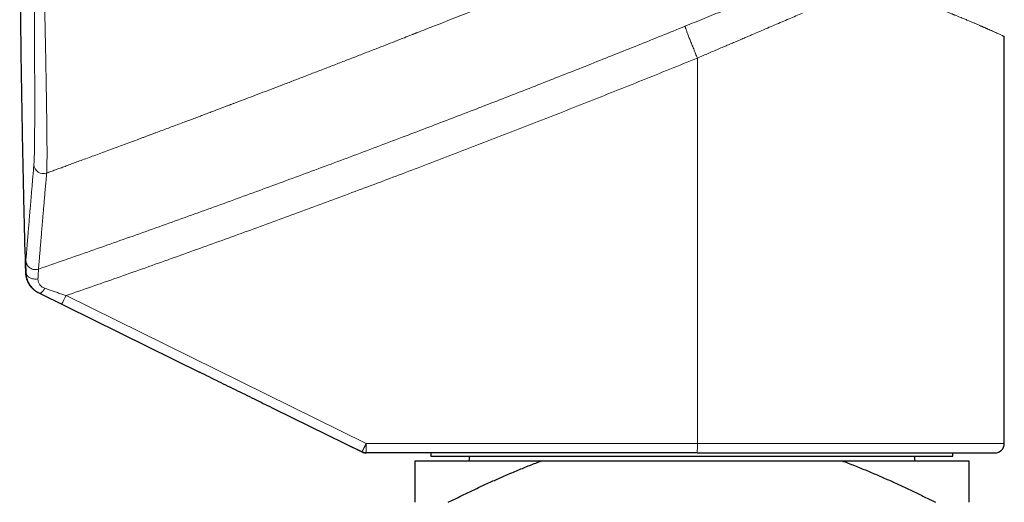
# Model space of a CAD drawing. Header units: millimetres. Extents: x 8 to 1110, y 12 to 672.
# Tile 56 of 61: x 852 to 914, y 574 to 605. Entities that reach past the tile are written whole.
import ezdxf

# ---------------------------------------------------------------- set-up
doc = ezdxf.new("R2010")
doc.units = ezdxf.units.MM

msp = doc.modelspace()

# ---------------------------------------------------------------- linework, layer by layer
at = {"color": 7, "linetype": 'Continuous', "lineweight": 30}
for p, q in [((914.309, 578.175), (914.309, 603.907)), ((853.267, 587.69), (863.48, 582.664)), ((868.158, 580.363), (873.696, 577.637)), ((873.696, 577.637), (873.007, 577.976)), ((894.893, 577.575), (873.961, 577.575)), ((877.059, 577.075), (885.069, 577.075)), ((878.059, 577.575), (878.059, 577.375)), ((878.059, 577.375), (884.111, 577.375)), ((880.472, 577.375), (880.472, 577.075)), ((884.111, 577.375), (911.059, 577.375)), ((885.069, 577.075), (904.049, 577.075)), ((904.049, 577.075), (912.059, 577.075)), ((908.646, 577.075), (908.646, 577.375)), ((911.059, 577.375), (911.059, 577.575))]:
    msp.add_line(p, q, dxfattribs=at)
at = {"color": 8, "linetype": 'Continuous', "lineweight": 0}
for p, q in [((894.904, 602.542), (894.904, 578.175)), ((852.471, 588.979), (852.461, 588.983)), ((853.296, 587.679), (853.305, 587.676)), ((853.306, 587.676), (853.297, 587.679)), ((854.718, 586.98), (868.158, 580.363)), ((873.971, 578.175), (854.993, 587.519)), ((873.971, 578.175), (894.904, 578.175)), ((894.904, 578.175), (914.309, 578.175))]:
    msp.add_line(p, q, dxfattribs=at)
at = {"color": 8, "linetype": 'Continuous', "lineweight": 0, "flags": 128}
for points in [[(852.471, 588.979), (852.474, 588.942), (852.482, 588.906), (852.494, 588.87), (852.51, 588.835), (852.531, 588.802), (852.555, 588.769), (852.584, 588.739), (852.615, 588.71), (852.65, 588.684), (852.689, 588.659), (852.73, 588.638), (852.773, 588.618), (852.819, 588.602), (852.867, 588.589), (852.916, 588.578), (852.966, 588.571), (853.017, 588.566), (853.068, 588.565), (853.12, 588.567), (853.171, 588.572), (853.221, 588.581)], [(853.659, 587.985), (853.633, 587.943), (853.606, 587.904), (853.579, 587.866), (853.552, 587.832), (853.525, 587.8), (853.499, 587.771), (853.473, 587.745), (853.447, 587.723), (853.423, 587.705), (853.4, 587.69), (853.378, 587.679), (853.357, 587.672), (853.338, 587.67), (853.321, 587.671), (853.305, 587.676)]]:
    msp.add_lwpolyline(points, dxfattribs=at)
at = {"color": 8, "linetype": 'Continuous', "lineweight": 0}
for centre, radius, start, end in [((853.564, 595.834), 0.6, 181.83706, 289.97421), ((846.23, 591.664), 9.694, 331.11012, 334.68458), ((865.369, 578.025), 8.604, 357.00167, 0.99863), ((886.301, 578.025), 8.604, 357.00167, 0.99863)]:
    msp.add_arc(centre, radius, start, end, dxfattribs=at)
at = {"color": 7, "linetype": 'Continuous', "lineweight": 30}
msp.add_arc((913.709, 578.175), 0.6, 270, 0, dxfattribs=at)
at = {"color": 8, "linetype": 'Continuous', "lineweight": 0}
for points, knots in [([(853.769, 595.27), (853.86, 595.303), (854.045, 595.371), (854.329, 595.475), (854.626, 595.584), (854.937, 595.697), (855.261, 595.816), (855.598, 595.94), (855.961, 596.074), (856.35, 596.217), (856.767, 596.371), (857.2, 596.531), (857.649, 596.697), (858.103, 596.865), (858.562, 597.035), (859.024, 597.206), (859.401, 597.347), (859.692, 597.455), (859.891, 597.529), (860.091, 597.604), (860.289, 597.677), (860.483, 597.75), (860.745, 597.848), (861.071, 597.97), (861.459, 598.115), (861.833, 598.255), (862.194, 598.391), (862.549, 598.524), (862.897, 598.654), (863.237, 598.782), (863.562, 598.905), (863.873, 599.022), (864.169, 599.134), (864.439, 599.236), (864.686, 599.329), (864.91, 599.414), (865.082, 599.479), (865.206, 599.526), (865.284, 599.555), (865.361, 599.585), (865.437, 599.613), (865.52, 599.645), (865.777, 599.742), (866.211, 599.907), (866.822, 600.139), (867.448, 600.378), (868.092, 600.624), (868.756, 600.878), (869.44, 601.139), (870.139, 601.408), (870.853, 601.683), (871.578, 601.962), (872.314, 602.247), (873.061, 602.536), (873.823, 602.832), (874.532, 603.107), (875.186, 603.363), (875.784, 603.596), (876.336, 603.812), (876.713, 603.96), (876.912, 604.038), (876.984, 604.066), (877.055, 604.094), (877.126, 604.122), (877.355, 604.211), (878.3, 604.583), (880.076, 605.283), (882.519, 606.253), (885.072, 607.274), (887.622, 608.301), (890.168, 609.334), (892.711, 610.373), (895.251, 611.418), (897.791, 612.469), (899.482, 613.175), (900.327, 613.528)], [0, 0, 0, 0, 0.00576, 0.011804, 0.01813, 0.02474, 0.031633, 0.038809, 0.046268, 0.054801, 0.063676, 0.072893, 0.082453, 0.092356, 0.101907, 0.111757, 0.121906, 0.12604, 0.130365, 0.13463, 0.138834, 0.142977, 0.147059, 0.155602, 0.163867, 0.171852, 0.179558, 0.186985, 0.194557, 0.201816, 0.208761, 0.215391, 0.221708, 0.227711, 0.232734, 0.237515, 0.242052, 0.243768, 0.245446, 0.247087, 0.24869, 0.250336, 0.252397, 0.26513, 0.278187, 0.291568, 0.305273, 0.319559, 0.334182, 0.349141, 0.364435, 0.380066, 0.395744, 0.411747, 0.428073, 0.444724, 0.457368, 0.470193, 0.483198, 0.492928, 0.494466, 0.496006, 0.497549, 0.499095, 0.500547, 0.512301, 0.560005, 0.615003, 0.669998, 0.724992, 0.779946, 0.834898, 0.88989, 0.944924, 1, 1, 1, 1]), ([(894.122, 604.554), (894.325, 604.636), (894.728, 604.801), (895.332, 605.046), (895.933, 605.29), (896.531, 605.533), (897.126, 605.774), (897.717, 606.014), (898.289, 606.246), (898.842, 606.469), (899.376, 606.685), (899.908, 606.9), (900.437, 607.113), (900.963, 607.326), (901.311, 607.466), (901.485, 607.536)], [0, 0, 0, 0, 0.081112, 0.161843, 0.242248, 0.322378, 0.402287, 0.48203, 0.561659, 0.6346, 0.707532, 0.780497, 0.853536, 0.92669, 1, 1, 1, 1]), ([(852.979, 607.257), (852.98, 607.102), (852.982, 606.792), (852.985, 606.33), (852.988, 605.871), (852.991, 605.416), (852.994, 604.968), (852.997, 604.527), (853, 604.094), (853.002, 603.666), (853.004, 603.259), (853.006, 602.941), (853.007, 602.763), (853.007, 602.707), (853.007, 602.705), (853.007, 602.704), (853.007, 602.703), (853.007, 602.698), (853.007, 602.685), (853.007, 602.658), (853.007, 602.614), (853.008, 602.556), (853.008, 602.484), (853.008, 602.396), (853.009, 602.293), (853.009, 602.176), (853.01, 602.045), (853.01, 601.9), (853.011, 601.741), (853.012, 601.571), (853.012, 601.39), (853.013, 601.198), (853.013, 600.994), (853.014, 600.835), (853.014, 600.725), (853.014, 600.675), (853.014, 600.637), (853.014, 600.605), (853.014, 600.573), (853.014, 600.502), (853.015, 600.338), (853.015, 600.083), (853.015, 599.809), (853.016, 599.563), (853.015, 599.347), (853.015, 599.132), (853.015, 598.924), (853.015, 598.724), (853.014, 598.533), (853.013, 598.347), (853.012, 598.133), (853.011, 597.894), (853.009, 597.636), (853.007, 597.393), (853.005, 597.175), (853.002, 596.982), (852.999, 596.811), (852.996, 596.65), (852.993, 596.501), (852.99, 596.364), (852.986, 596.241), (852.982, 596.132), (852.978, 596.035), (852.974, 595.95), (852.969, 595.875), (852.966, 595.835), (852.964, 595.815)], [0, 0, 0, 0, 0.028107, 0.056183, 0.084231, 0.112255, 0.140257, 0.167741, 0.195211, 0.222671, 0.250125, 0.274668, 0.285468, 0.285784, 0.285812, 0.28586, 0.285961, 0.286184, 0.286727, 0.288674, 0.291594, 0.295487, 0.300352, 0.306319, 0.313299, 0.321293, 0.3303, 0.340322, 0.351359, 0.363413, 0.376214, 0.389994, 0.404756, 0.420502, 0.425309, 0.429212, 0.431591, 0.433975, 0.436366, 0.438763, 0.450143, 0.473644, 0.497704, 0.515438, 0.533422, 0.551658, 0.570146, 0.587774, 0.605301, 0.622815, 0.640316, 0.667797, 0.695256, 0.722697, 0.750124, 0.77339, 0.796654, 0.81992, 0.843191, 0.866473, 0.889771, 0.911756, 0.933766, 0.955806, 0.977882, 1, 1, 1, 1]), ([(853.616, 607.197), (853.621, 606.991), (853.63, 606.579), (853.643, 605.967), (853.655, 605.361), (853.668, 604.762), (853.68, 604.171), (853.692, 603.588), (853.703, 603.04), (853.712, 602.525), (853.722, 602.042), (853.73, 601.569), (853.738, 601.107), (853.746, 600.655), (853.753, 600.216), (853.76, 599.789), (853.766, 599.375), (853.772, 598.976), (853.777, 598.594), (853.781, 598.228), (853.785, 597.881), (853.788, 597.551), (853.79, 597.24), (853.792, 596.948), (853.792, 596.676), (853.792, 596.424), (853.792, 596.192), (853.79, 595.982), (853.788, 595.793), (853.784, 595.627), (853.78, 595.484), (853.775, 595.362), (853.771, 595.3), (853.769, 595.27)], [0, 0, 0, 0, 0.035732, 0.071417, 0.107064, 0.142679, 0.178271, 0.213846, 0.249415, 0.28054, 0.311675, 0.342827, 0.374007, 0.405224, 0.436491, 0.467822, 0.49923, 0.530656, 0.562032, 0.593365, 0.624662, 0.655928, 0.687169, 0.718392, 0.749604, 0.780811, 0.812022, 0.843246, 0.874495, 0.905779, 0.937114, 0.968515, 1, 1, 1, 1]), ([(908.641, 606.19), (908.725, 606.162), (908.89, 606.108), (909.125, 606.028), (909.345, 605.951), (909.55, 605.879), (909.742, 605.811), (909.919, 605.746), (910.083, 605.685), (910.241, 605.626), (910.392, 605.569), (910.535, 605.514), (910.663, 605.464), (910.777, 605.42), (910.877, 605.38), (910.964, 605.346), (911.023, 605.322), (911.06, 605.307), (911.078, 605.3), (911.096, 605.293), (911.114, 605.286), (911.132, 605.279), (911.15, 605.272), (911.194, 605.254), (911.289, 605.216), (911.474, 605.142), (911.704, 605.048), (911.949, 604.947), (912.161, 604.858), (912.352, 604.777), (912.524, 604.703), (912.685, 604.634), (912.806, 604.581), (912.894, 604.543), (912.952, 604.518), (913.008, 604.493), (913.064, 604.469), (913.118, 604.445), (913.17, 604.422), (913.222, 604.399), (913.308, 604.362), (913.424, 604.31), (913.57, 604.245), (913.71, 604.182), (913.842, 604.123), (913.955, 604.071), (914.052, 604.027), (914.132, 603.99), (914.198, 603.96), (914.248, 603.936), (914.283, 603.919), (914.305, 603.909), (914.307, 603.907), (914.309, 603.907)], [0, 0, 0, 0, 0.023888, 0.046693, 0.068414, 0.089051, 0.108604, 0.127074, 0.144459, 0.160761, 0.178064, 0.193952, 0.208425, 0.221481, 0.233123, 0.243348, 0.252159, 0.254339, 0.256517, 0.258691, 0.260862, 0.26303, 0.265195, 0.267356, 0.279188, 0.300077, 0.336617, 0.368419, 0.399445, 0.426492, 0.452924, 0.478739, 0.50394, 0.51419, 0.524418, 0.534623, 0.544806, 0.554967, 0.565106, 0.575223, 0.585318, 0.616903, 0.648277, 0.685353, 0.722139, 0.758637, 0.793918, 0.828936, 0.863698, 0.898207, 0.93247, 0.966492, 1, 1, 1, 1]), ([(901.558, 605.384), (901.418, 605.325), (901.134, 605.204), (900.701, 605.019), (900.256, 604.83), (899.8, 604.635), (899.332, 604.436), (898.859, 604.234), (898.456, 604.062), (898.123, 603.919), (897.852, 603.803), (897.568, 603.682), (897.269, 603.554), (896.956, 603.42), (896.636, 603.283), (896.309, 603.143), (895.975, 603), (895.629, 602.852), (895.27, 602.699), (895.027, 602.595), (894.904, 602.542)], [0, 0, 0, 0, 0.065465, 0.132296, 0.200493, 0.270056, 0.340986, 0.413283, 0.484028, 0.52241, 0.562804, 0.60521, 0.64963, 0.696062, 0.744506, 0.792027, 0.841336, 0.892435, 0.945323, 1, 1, 1, 1]), ([(853.254, 589.197), (854.354, 589.579), (856.553, 590.343), (859.847, 591.507), (863.136, 592.683), (866.42, 593.874), (869.699, 595.078), (872.973, 596.297), (876.151, 597.494), (879.233, 598.671), (882.22, 599.824), (885.203, 600.988), (888.181, 602.165), (891.154, 603.352), (893.133, 604.153), (894.122, 604.554)], [0, 0, 0, 0, 0.0800013, 0.1600024, 0.2400032, 0.3200037, 0.400004, 0.480004, 0.5600038, 0.6333368, 0.7066696, 0.7800024, 0.853335, 0.9266675, 1, 1, 1, 1]), ([(894.122, 604.554), (894.123, 604.551), (894.124, 604.544), (894.13, 604.521), (894.141, 604.488), (894.156, 604.444), (894.177, 604.387), (894.202, 604.319), (894.232, 604.238), (894.266, 604.147), (894.306, 604.045), (894.349, 603.933), (894.396, 603.812), (894.447, 603.683), (894.5, 603.548), (894.555, 603.408), (894.612, 603.265), (894.671, 603.119), (894.729, 602.973), (894.788, 602.827), (894.846, 602.684), (894.884, 602.589), (894.904, 602.542)], [0, 0, 0, 0, 0.045927, 0.093039, 0.141256, 0.190485, 0.240614, 0.291519, 0.343064, 0.395097, 0.447462, 0.499995, 0.552528, 0.604893, 0.656927, 0.708472, 0.759379, 0.809509, 0.858739, 0.906958, 0.954071, 1, 1, 1, 1]), ([(854.993, 587.519), (856.069, 587.894), (858.221, 588.644), (861.442, 589.785), (864.657, 590.939), (867.866, 592.106), (871.069, 593.285), (874.267, 594.477), (877.564, 595.723), (880.962, 597.022), (884.458, 598.378), (887.947, 599.75), (891.43, 601.136), (893.746, 602.073), (894.904, 602.542)], [0, 0, 0, 0, 0.080156, 0.160279, 0.240373, 0.320437, 0.400473, 0.480483, 0.560468, 0.648425, 0.736354, 0.824259, 0.91214, 1, 1, 1, 1]), ([(852.964, 595.815), (852.952, 595.673), (852.928, 595.39), (852.893, 594.983), (852.86, 594.589), (852.827, 594.209), (852.796, 593.843), (852.767, 593.492), (852.737, 593.143), (852.709, 592.799), (852.68, 592.461), (852.654, 592.141), (852.629, 591.837), (852.605, 591.55), (852.583, 591.281), (852.562, 591.028), (852.543, 590.792), (852.525, 590.574), (852.508, 590.373), (852.493, 590.191), (852.48, 590.026), (852.468, 589.876), (852.461, 589.79), (852.458, 589.747)], [0, 0, 0, 0, 0.044854, 0.089696, 0.134526, 0.179344, 0.224154, 0.268955, 0.313749, 0.363015, 0.412276, 0.461533, 0.510787, 0.56004, 0.609293, 0.658548, 0.707807, 0.757072, 0.806342, 0.854741, 0.90315, 0.951569, 1, 1, 1, 1]), ([(853.254, 589.197), (853.257, 589.237), (853.264, 589.316), (853.275, 589.453), (853.288, 589.603), (853.301, 589.767), (853.316, 589.945), (853.332, 590.138), (853.35, 590.351), (853.37, 590.587), (853.391, 590.847), (853.415, 591.124), (853.44, 591.419), (853.466, 591.73), (853.494, 592.059), (853.523, 592.404), (853.554, 592.767), (853.586, 593.146), (853.62, 593.541), (853.655, 593.949), (853.692, 594.372), (853.73, 594.811), (853.756, 595.117), (853.769, 595.27)], [0, 0, 0, 0, 0.04483, 0.089649, 0.134458, 0.17926, 0.224054, 0.268842, 0.313626, 0.362883, 0.412137, 0.461391, 0.510644, 0.559899, 0.609157, 0.65842, 0.707689, 0.756966, 0.806253, 0.85467, 0.903099, 0.951542, 1, 1, 1, 1]), ([(852.458, 589.747), (852.457, 589.746), (852.457, 589.742), (852.457, 589.732), (852.457, 589.715), (852.457, 589.69), (852.457, 589.658), (852.458, 589.628), (852.458, 589.605), (852.458, 589.594), (852.458, 589.581), (852.459, 589.569), (852.459, 589.555), (852.459, 589.541), (852.46, 589.505), (852.461, 589.443), (852.463, 589.346), (852.465, 589.236), (852.468, 589.114), (852.47, 589.024), (852.471, 588.979)], [0, 0, 0, 0, 0.045978, 0.099839, 0.161533, 0.231023, 0.298613, 0.372237, 0.389598, 0.407266, 0.425239, 0.443521, 0.462109, 0.481007, 0.500213, 0.599655, 0.699232, 0.799065, 0.899277, 1, 1, 1, 1]), ([(853.254, 589.197), (853.234, 589.191), (853.194, 589.178), (853.129, 589.167), (853.062, 589.163), (852.991, 589.166), (852.92, 589.178), (852.849, 589.2), (852.78, 589.23), (852.715, 589.269), (852.656, 589.316), (852.603, 589.37), (852.558, 589.429), (852.521, 589.491), (852.493, 589.556), (852.473, 589.621), (852.461, 589.684), (852.459, 589.727), (852.458, 589.747)], [0, 0, 0, 0, 0.055087, 0.112817, 0.173024, 0.235462, 0.299808, 0.365663, 0.432564, 0.5, 0.567436, 0.634337, 0.700192, 0.764538, 0.826976, 0.887183, 0.944913, 1, 1, 1, 1]), ([(852.461, 588.983), (852.465, 588.918), (852.474, 588.787), (852.515, 588.591), (852.584, 588.401), (852.68, 588.22), (852.801, 588.054), (852.947, 587.907), (853.117, 587.786), (853.236, 587.715), (853.296, 587.679)], [0, 0, 0, 0, 0.124774, 0.250084, 0.375933, 0.501606, 0.626567, 0.750699, 0.874845, 1, 1, 1, 1]), ([(853.305, 587.676), (853.264, 587.698), (853.18, 587.742), (853.064, 587.822), (852.976, 587.895), (852.912, 587.955), (852.87, 587.999), (852.83, 588.044), (852.792, 588.09), (852.755, 588.138), (852.721, 588.187), (852.678, 588.254), (852.629, 588.343), (852.578, 588.456), (852.534, 588.577), (852.501, 588.706), (852.478, 588.842), (852.473, 588.933), (852.471, 588.979)], [0, 0, 0, 0, 0.0812864, 0.1637979, 0.2472491, 0.2832415, 0.3193313, 0.3554969, 0.3917172, 0.4279722, 0.4642428, 0.5005109, 0.5736715, 0.6511942, 0.7328712, 0.8184412, 0.9075977, 1, 1, 1, 1]), ([(853.254, 589.197), (853.254, 589.194), (853.253, 589.188), (853.252, 589.17), (853.251, 589.144), (853.249, 589.11), (853.246, 589.069), (853.244, 589.017), (853.24, 588.952), (853.236, 588.874), (853.232, 588.786), (853.227, 588.689), (853.223, 588.617), (853.221, 588.581)], [0, 0, 0, 0, 0.084223, 0.167863, 0.251059, 0.333946, 0.416649, 0.499288, 0.598527, 0.698033, 0.797992, 0.898587, 1, 1, 1, 1]), ([(853.659, 587.985), (853.62, 588), (853.545, 588.03), (853.449, 588.093), (853.37, 588.164), (853.31, 588.242), (853.265, 588.325), (853.236, 588.411), (853.22, 588.497), (853.221, 588.553), (853.221, 588.581)], [0, 0, 0, 0, 0.137212, 0.266356, 0.390659, 0.512614, 0.633907, 0.755456, 0.877548, 1, 1, 1, 1]), ([(853.305, 587.676), (853.382, 587.638), (853.534, 587.563), (853.767, 587.448), (854.002, 587.333), (854.239, 587.216), (854.478, 587.098), (854.638, 587.02), (854.718, 586.98)], [0, 0, 0, 0, 0.167291, 0.333836, 0.500025, 0.666227, 0.83278, 1, 1, 1, 1]), ([(853.659, 587.985), (853.746, 587.954), (853.92, 587.894), (854.184, 587.801), (854.452, 587.708), (854.722, 587.614), (854.903, 587.55), (854.993, 587.519)], [0, 0, 0, 0, 0.199717, 0.399097, 0.598639, 0.798803, 1, 1, 1, 1]), ([(873.696, 577.637), (873.697, 577.637), (873.699, 577.639), (873.707, 577.652), (873.717, 577.672), (873.731, 577.697), (873.747, 577.727), (873.764, 577.76), (873.778, 577.787), (873.788, 577.808), (873.796, 577.824), (873.805, 577.84), (873.812, 577.856), (873.82, 577.871), (873.828, 577.886), (873.838, 577.907), (873.852, 577.934), (873.868, 577.966), (873.882, 577.994), (873.895, 578.019), (873.905, 578.041), (873.916, 578.062), (873.926, 578.084), (873.937, 578.106), (873.948, 578.128), (873.957, 578.146), (873.964, 578.159), (873.967, 578.168), (873.97, 578.173), (873.971, 578.175)], [0, 0, 0, 0, 0.0873341, 0.1675737, 0.240716, 0.3067586, 0.383747, 0.4481145, 0.4998549, 0.5261369, 0.5513273, 0.575426, 0.5984331, 0.6203484, 0.641172, 0.6609037, 0.709526, 0.749896, 0.7849843, 0.8158897, 0.8426112, 0.8651482, 0.8911673, 0.9202388, 0.9435296, 0.9693522, 0.9834591, 0.9920682, 1, 1, 1, 1])]:
    msp.add_open_spline(points, degree=3, knots=knots, dxfattribs=at)
at = {"color": 7, "linetype": 'Continuous', "lineweight": 30}
for points, knots in [([(852.065, 610.685), (852.069, 609.973), (852.08, 607.934), (852.116, 604.568), (852.171, 600.587), (852.244, 596.607), (852.328, 592.748), (852.395, 590.216), (852.428, 589.011)], [0, 0, 0, 0, 0.098572, 0.282218, 0.465867, 0.649512, 0.83315, 1, 1, 1, 1]), ([(852.427, 589.01), (852.429, 588.978), (852.434, 588.914), (852.443, 588.819), (852.458, 588.729), (852.478, 588.643), (852.503, 588.562), (852.53, 588.487), (852.558, 588.419), (852.587, 588.359), (852.615, 588.307), (852.643, 588.258), (852.672, 588.213), (852.7, 588.172), (852.728, 588.134), (852.756, 588.099), (852.782, 588.067), (852.806, 588.04), (852.829, 588.016), (852.849, 587.995), (852.863, 587.981), (852.875, 587.97), (852.883, 587.962), (852.893, 587.953), (852.903, 587.944), (852.914, 587.934), (852.925, 587.924), (852.938, 587.913), (852.951, 587.902), (852.965, 587.891), (852.98, 587.879), (852.996, 587.867), (853.012, 587.854), (853.03, 587.842), (853.048, 587.829), (853.067, 587.816), (853.086, 587.802), (853.107, 587.789), (853.129, 587.774), (853.152, 587.76), (853.176, 587.745), (853.2, 587.73), (853.226, 587.714), (853.244, 587.704), (853.253, 587.698), (853.253, 587.698)], [0, 0, 0, 0, 0.034149, 0.065694, 0.094703, 0.121229, 0.145305, 0.166969, 0.186265, 0.201256, 0.214534, 0.226175, 0.23629, 0.245045, 0.252695, 0.259616, 0.266307, 0.273315, 0.281121, 0.290079, 0.300425, 0.306365, 0.314253, 0.324371, 0.336727, 0.351329, 0.368178, 0.387274, 0.408619, 0.432299, 0.458242, 0.486447, 0.516913, 0.54964, 0.583981, 0.6205, 0.659196, 0.700066, 0.744013, 0.790221, 0.83869, 0.889418, 0.942403, 0.997644, 1, 1, 1, 1]), ([(852.428, 589.01), (852.429, 589.006), (852.432, 588.996), (852.451, 588.987), (852.461, 588.983)], [0, 0, 0, 0, 0.4886, 1, 1, 1, 1]), ([(853.296, 587.679), (853.296, 587.679), (853.296, 587.678), (853.292, 587.679), (853.278, 587.685), (853.27, 587.689), (853.267, 587.69)], [0, 0, 0, 0, 0.160593, 0.481778, 0.802964, 1, 1, 1, 1]), ([(863.424, 582.691), (863.826, 582.494), (864.628, 582.099), (865.837, 581.505), (867.013, 580.926), (867.787, 580.545), (868.158, 580.363)], [0, 0, 0, 0, 0.256016, 0.511399, 0.766137, 1, 1, 1, 1]), ([(877.059, 574.449), (877.059, 574.555), (877.059, 574.766), (877.059, 575.067), (877.059, 575.331), (877.059, 575.56), (877.059, 575.758), (877.059, 575.946), (877.059, 576.124), (877.059, 576.293), (877.059, 576.451), (877.059, 576.596), (877.059, 576.722), (877.059, 576.831), (877.059, 576.924), (877.059, 577.007), (877.059, 577.052), (877.059, 577.075)], [0, 0, 0, 0, 0.085698, 0.171402, 0.257098, 0.321482, 0.385866, 0.450061, 0.514256, 0.579423, 0.644602, 0.709779, 0.774943, 0.831164, 0.887385, 0.943692, 1, 1, 1, 1]), ([(879.156, 574.449), (879.397, 574.569), (879.879, 574.809), (880.607, 575.161), (881.338, 575.505), (882.074, 575.84), (882.814, 576.166), (883.56, 576.482), (884.311, 576.787), (884.816, 576.979), (885.069, 577.075)], [0, 0, 0, 0, 0.124812, 0.249623, 0.374491, 0.49936, 0.624461, 0.749562, 0.874782, 1, 1, 1, 1]), ([(894.893, 577.575), (895.075, 577.575), (895.438, 577.575), (895.981, 577.575), (896.523, 577.575), (896.996, 577.575), (897.401, 577.575), (897.739, 577.575), (898.077, 577.575), (898.422, 577.575), (898.829, 577.575), (899.296, 577.575), (899.816, 577.575), (900.331, 577.575), (900.842, 577.575), (901.349, 577.575), (901.778, 577.575), (902.133, 577.575), (902.413, 577.575), (902.691, 577.575), (902.967, 577.575), (903.241, 577.575), (903.512, 577.575), (903.855, 577.575), (904.269, 577.575), (904.748, 577.575), (905.199, 577.575), (905.621, 577.575), (906.016, 577.575), (906.404, 577.575), (906.783, 577.575), (907.154, 577.575), (907.517, 577.575), (907.872, 577.575), (908.236, 577.575), (908.605, 577.575), (908.979, 577.575), (909.339, 577.575), (909.687, 577.575), (910.022, 577.575), (910.345, 577.575), (910.63, 577.575), (910.882, 577.575), (911.102, 577.575), (911.314, 577.575), (911.517, 577.575), (911.731, 577.575), (911.954, 577.575), (912.181, 577.575), (912.364, 577.575), (912.51, 577.575), (912.622, 577.575), (912.729, 577.575), (912.83, 577.575), (912.926, 577.575), (913.016, 577.575), (913.104, 577.575), (913.189, 577.575), (913.269, 577.575), (913.343, 577.575), (913.409, 577.575), (913.476, 577.575), (913.542, 577.575), (913.603, 577.575), (913.65, 577.575), (913.684, 577.575), (913.705, 577.575), (913.708, 577.575), (913.709, 577.575)], [0, 0, 0, 0, 0.018327, 0.03662, 0.054895, 0.073166, 0.084656, 0.096154, 0.107663, 0.119337, 0.131538, 0.149663, 0.167763, 0.185854, 0.203948, 0.222062, 0.240209, 0.250523, 0.260823, 0.271111, 0.28139, 0.291663, 0.301932, 0.312199, 0.331029, 0.34988, 0.368769, 0.385214, 0.401626, 0.418016, 0.434394, 0.45077, 0.467156, 0.483563, 0.5, 0.518791, 0.537541, 0.556266, 0.574981, 0.593703, 0.612447, 0.63123, 0.645665, 0.660075, 0.674465, 0.688845, 0.70322, 0.722049, 0.740901, 0.759789, 0.770886, 0.781967, 0.793036, 0.804096, 0.81515, 0.826201, 0.837254, 0.849416, 0.861588, 0.873773, 0.885829, 0.897352, 0.914471, 0.93157, 0.948661, 0.965754, 0.982863, 1, 1, 1, 1]), ([(904.049, 577.075), (904.313, 576.974), (904.84, 576.774), (905.608, 576.461), (906.357, 576.143), (907.085, 575.822), (907.81, 575.491), (908.53, 575.151), (909.248, 574.805), (909.724, 574.568), (909.962, 574.449)], [0, 0, 0, 0, 0.130735, 0.261513, 0.384509, 0.507511, 0.630509, 0.753671, 0.876837, 1, 1, 1, 1]), ([(912.059, 577.075), (912.059, 577.051), (912.059, 577.003), (912.059, 576.917), (912.059, 576.819), (912.059, 576.71), (912.059, 576.591), (912.059, 576.461), (912.059, 576.309), (912.059, 576.133), (912.059, 575.931), (912.059, 575.716), (912.059, 575.489), (912.059, 575.247), (912.059, 574.991), (912.059, 574.726), (912.059, 574.541), (912.059, 574.449)], [0, 0, 0, 0, 0.058768, 0.117563, 0.175867, 0.234187, 0.292513, 0.350837, 0.409145, 0.482409, 0.555673, 0.62812, 0.700568, 0.775421, 0.850282, 0.925145, 1, 1, 1, 1])]:
    msp.add_open_spline(points, degree=3, knots=knots, dxfattribs=at)
for points in [[(873.961, 577.575), (873.938, 577.576), (873.892, 577.577), (873.825, 577.589), (873.759, 577.608), (873.717, 577.627), (873.696, 577.637)], [(873.696, 577.637), (873.717, 577.627), (873.759, 577.608), (873.825, 577.589), (873.892, 577.577), (873.938, 577.576), (873.961, 577.575)]]:
    msp.add_open_spline(points, degree=3, dxfattribs=at)

doc.saveas('drawing.dxf')
